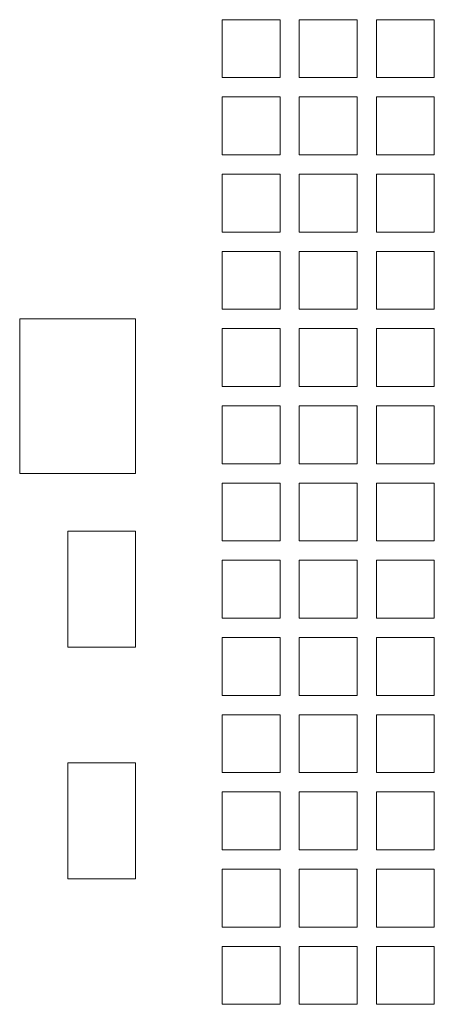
# Model space of a CAD drawing. Header units: inches. Extents: x 0 to 841, y 0 to 594.
# Tile 31 of 129: x 127 to 149, y 454 to 505. Entities that reach past the tile are written whole.
import ezdxf

# ---------------------------------------------------------------- set-up
doc = ezdxf.new("R2010")
doc.units = ezdxf.units.IN
doc.header["$LTSCALE"] = 46.255
doc.header["$MEASUREMENT"] = 0
doc.layers.get('0').update_dxf_attribs({"lineweight": 0})

msp = doc.modelspace()

# ---------------------------------------------------------------- linework, layer by layer
at = {"color": 7, "linetype": 'Continuous'}
for p, q in [((137.9762, 502.2624), (137.9762, 505.2624)), ((137.9762, 505.2624), (140.9762, 505.2624)), ((140.9762, 505.2624), (140.9762, 502.2624)), ((141.9762, 502.2624), (141.9762, 505.2624)), ((141.9762, 505.2624), (144.9762, 505.2624)), ((144.9762, 505.2624), (144.9762, 502.2624)), ((145.9762, 502.2624), (145.9762, 505.2624)), ((145.9762, 505.2624), (148.9762, 505.2624)), ((148.9762, 505.2624), (148.9762, 502.2624)), ((140.9762, 502.2624), (137.9762, 502.2624)), ((144.9762, 502.2624), (141.9762, 502.2624)), ((148.9762, 502.2624), (145.9762, 502.2624)), ((137.9762, 498.2624), (137.9762, 501.2624)), ((137.9762, 501.2624), (140.9762, 501.2624)), ((140.9762, 501.2624), (140.9762, 498.2624)), ((141.9762, 498.2624), (141.9762, 501.2624)), ((141.9762, 501.2624), (144.9762, 501.2624)), ((144.9762, 501.2624), (144.9762, 498.2624)), ((145.9762, 498.2624), (145.9762, 501.2624)), ((145.9762, 501.2624), (148.9762, 501.2624)), ((148.9762, 501.2624), (148.9762, 498.2624)), ((140.9762, 498.2624), (137.9762, 498.2624)), ((144.9762, 498.2624), (141.9762, 498.2624)), ((148.9762, 498.2624), (145.9762, 498.2624)), ((137.9762, 494.2624), (137.9762, 497.2624)), ((137.9762, 497.2624), (140.9762, 497.2624)), ((140.9762, 497.2624), (140.9762, 494.2624)), ((141.9762, 494.2624), (141.9762, 497.2624)), ((141.9762, 497.2624), (144.9762, 497.2624)), ((144.9762, 497.2624), (144.9762, 494.2624)), ((145.9762, 494.2624), (145.9762, 497.2624)), ((145.9762, 497.2624), (148.9762, 497.2624)), ((148.9762, 497.2624), (148.9762, 494.2624)), ((140.9762, 494.2624), (137.9762, 494.2624)), ((144.9762, 494.2624), (141.9762, 494.2624)), ((148.9762, 494.2624), (145.9762, 494.2624)), ((137.9762, 490.2624), (137.9762, 493.2624)), ((137.9762, 493.2624), (140.9762, 493.2624)), ((140.9762, 493.2624), (140.9762, 490.2624)), ((141.9762, 490.2624), (141.9762, 493.2624)), ((141.9762, 493.2624), (144.9762, 493.2624)), ((144.9762, 493.2624), (144.9762, 490.2624)), ((145.9762, 490.2624), (145.9762, 493.2624)), ((145.9762, 493.2624), (148.9762, 493.2624)), ((148.9762, 493.2624), (148.9762, 490.2624)), ((140.9762, 490.2624), (137.9762, 490.2624)), ((144.9762, 490.2624), (141.9762, 490.2624)), ((148.9762, 490.2624), (145.9762, 490.2624)), ((127.479, 489.7624), (127.479, 481.7624)), ((133.479, 489.7624), (127.479, 489.7624)), ((133.479, 481.7624), (133.479, 489.7624)), ((137.9762, 486.2624), (137.9762, 489.2624)), ((137.9762, 489.2624), (140.9762, 489.2624)), ((140.9762, 489.2624), (140.9762, 486.2624)), ((141.9762, 486.2624), (141.9762, 489.2624)), ((141.9762, 489.2624), (144.9762, 489.2624)), ((144.9762, 489.2624), (144.9762, 486.2624)), ((145.9762, 486.2624), (145.9762, 489.2624)), ((145.9762, 489.2624), (148.9762, 489.2624)), ((148.9762, 489.2624), (148.9762, 486.2624)), ((140.9762, 486.2624), (137.9762, 486.2624)), ((144.9762, 486.2624), (141.9762, 486.2624)), ((148.9762, 486.2624), (145.9762, 486.2624)), ((137.9762, 482.2624), (137.9762, 485.2624)), ((137.9762, 485.2624), (140.9762, 485.2624)), ((140.9762, 485.2624), (140.9762, 482.2624)), ((141.9762, 482.2624), (141.9762, 485.2624)), ((141.9762, 485.2624), (144.9762, 485.2624)), ((144.9762, 485.2624), (144.9762, 482.2624)), ((145.9762, 482.2624), (145.9762, 485.2624)), ((145.9762, 485.2624), (148.9762, 485.2624)), ((148.9762, 485.2624), (148.9762, 482.2624)), ((140.9762, 482.2624), (137.9762, 482.2624)), ((144.9762, 482.2624), (141.9762, 482.2624)), ((148.9762, 482.2624), (145.9762, 482.2624)), ((127.479, 481.7624), (133.479, 481.7624)), ((137.9762, 478.2624), (137.9762, 481.2624)), ((137.9762, 481.2624), (140.9762, 481.2624)), ((140.9762, 481.2624), (140.9762, 478.2624)), ((141.9762, 478.2624), (141.9762, 481.2624)), ((141.9762, 481.2624), (144.9762, 481.2624)), ((144.9762, 481.2624), (144.9762, 478.2624)), ((145.9762, 478.2624), (145.9762, 481.2624)), ((145.9762, 481.2624), (148.9762, 481.2624)), ((148.9762, 481.2624), (148.9762, 478.2624)), ((129.979, 478.7624), (129.979, 472.7624)), ((133.479, 478.7624), (129.979, 478.7624)), ((133.479, 472.7624), (133.479, 478.7624)), ((140.9762, 478.2624), (137.9762, 478.2624)), ((144.9762, 478.2624), (141.9762, 478.2624)), ((148.9762, 478.2624), (145.9762, 478.2624)), ((137.9762, 474.2624), (137.9762, 477.2624)), ((137.9762, 477.2624), (140.9762, 477.2624)), ((140.9762, 477.2624), (140.9762, 474.2624)), ((141.9762, 474.2624), (141.9762, 477.2624)), ((141.9762, 477.2624), (144.9762, 477.2624)), ((144.9762, 477.2624), (144.9762, 474.2624)), ((145.9762, 474.2624), (145.9762, 477.2624)), ((145.9762, 477.2624), (148.9762, 477.2624)), ((148.9762, 477.2624), (148.9762, 474.2624)), ((140.9762, 474.2624), (137.9762, 474.2624)), ((144.9762, 474.2624), (141.9762, 474.2624)), ((148.9762, 474.2624), (145.9762, 474.2624)), ((137.9762, 470.2624), (137.9762, 473.2624)), ((137.9762, 473.2624), (140.9762, 473.2624)), ((140.9762, 473.2624), (140.9762, 470.2624)), ((141.9762, 470.2624), (141.9762, 473.2624)), ((141.9762, 473.2624), (144.9762, 473.2624)), ((144.9762, 473.2624), (144.9762, 470.2624)), ((145.9762, 470.2624), (145.9762, 473.2624)), ((145.9762, 473.2624), (148.9762, 473.2624)), ((148.9762, 473.2624), (148.9762, 470.2624)), ((129.979, 472.7624), (133.479, 472.7624)), ((140.9762, 470.2624), (137.9762, 470.2624)), ((144.9762, 470.2624), (141.9762, 470.2624)), ((148.9762, 470.2624), (145.9762, 470.2624)), ((137.9762, 466.2624), (137.9762, 469.2624)), ((137.9762, 469.2624), (140.9762, 469.2624)), ((140.9762, 469.2624), (140.9762, 466.2624)), ((141.9762, 466.2624), (141.9762, 469.2624)), ((141.9762, 469.2624), (144.9762, 469.2624)), ((144.9762, 469.2624), (144.9762, 466.2624)), ((145.9762, 466.2624), (145.9762, 469.2624)), ((145.9762, 469.2624), (148.9762, 469.2624)), ((148.9762, 469.2624), (148.9762, 466.2624)), ((129.979, 466.7624), (129.979, 460.7624)), ((133.479, 466.7624), (129.979, 466.7624)), ((133.479, 460.7624), (133.479, 466.7624)), ((140.9762, 466.2624), (137.9762, 466.2624)), ((144.9762, 466.2624), (141.9762, 466.2624)), ((148.9762, 466.2624), (145.9762, 466.2624)), ((137.9762, 462.2624), (137.9762, 465.2624)), ((137.9762, 465.2624), (140.9762, 465.2624)), ((140.9762, 465.2624), (140.9762, 462.2624)), ((141.9762, 462.2624), (141.9762, 465.2624)), ((141.9762, 465.2624), (144.9762, 465.2624)), ((144.9762, 465.2624), (144.9762, 462.2624)), ((145.9762, 462.2624), (145.9762, 465.2624)), ((145.9762, 465.2624), (148.9762, 465.2624)), ((148.9762, 465.2624), (148.9762, 462.2624)), ((140.9762, 462.2624), (137.9762, 462.2624)), ((144.9762, 462.2624), (141.9762, 462.2624)), ((148.9762, 462.2624), (145.9762, 462.2624)), ((137.9762, 458.2624), (137.9762, 461.2624)), ((137.9762, 461.2624), (140.9762, 461.2624)), ((140.9762, 461.2624), (140.9762, 458.2624)), ((141.9762, 458.2624), (141.9762, 461.2624)), ((141.9762, 461.2624), (144.9762, 461.2624)), ((144.9762, 461.2624), (144.9762, 458.2624)), ((145.9762, 458.2624), (145.9762, 461.2624)), ((145.9762, 461.2624), (148.9762, 461.2624)), ((148.9762, 461.2624), (148.9762, 458.2624)), ((129.979, 460.7624), (133.479, 460.7624)), ((140.9762, 458.2624), (137.9762, 458.2624)), ((144.9762, 458.2624), (141.9762, 458.2624)), ((148.9762, 458.2624), (145.9762, 458.2624)), ((137.9762, 454.2624), (137.9762, 457.2624)), ((137.9762, 457.2624), (140.9762, 457.2624)), ((140.9762, 457.2624), (140.9762, 454.2624)), ((141.9762, 454.2624), (141.9762, 457.2624)), ((141.9762, 457.2624), (144.9762, 457.2624)), ((144.9762, 457.2624), (144.9762, 454.2624)), ((145.9762, 454.2624), (145.9762, 457.2624)), ((145.9762, 457.2624), (148.9762, 457.2624)), ((148.9762, 457.2624), (148.9762, 454.2624)), ((140.9762, 454.2624), (137.9762, 454.2624)), ((144.9762, 454.2624), (141.9762, 454.2624)), ((148.9762, 454.2624), (145.9762, 454.2624))]:
    msp.add_line(p, q, dxfattribs=at)

doc.saveas('drawing.dxf')
